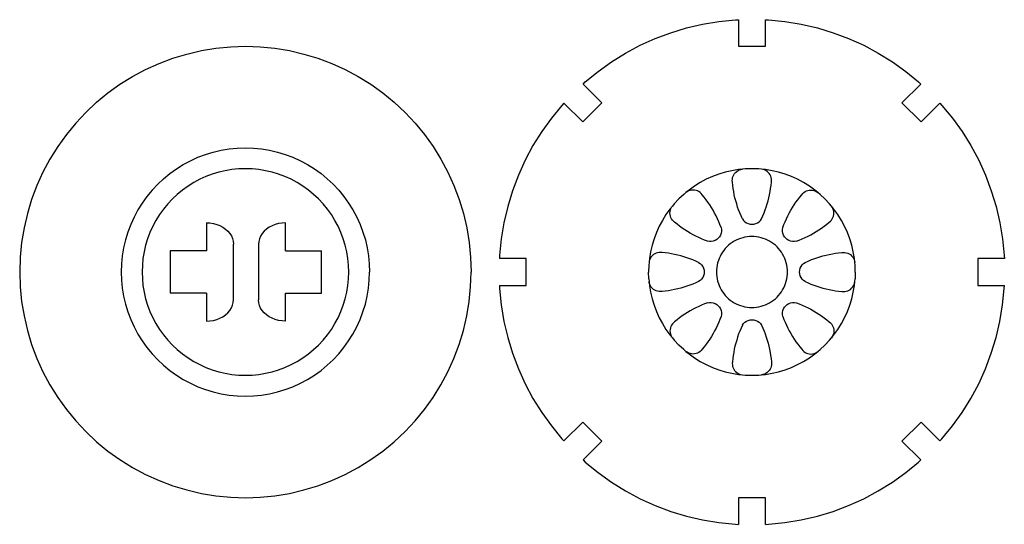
# Model space of a CAD drawing. Extents: x -264 to 264, y -276 to 276.
# Tile 12 of 19: x -264 to -124, y 205 to 276. Entities that reach past the tile are written whole.
import ezdxf

# ---------------------------------------------------------------- set-up
doc = ezdxf.new("R2010")
doc.units = 0
doc.header["$MEASUREMENT"] = 0
doc.layers.get('0').update_dxf_attribs({"linetype": 'CONTINUOUS'})

msp = doc.modelspace()

# ---------------------------------------------------------------- linework, layer by layer
for p, q in [((-166.78, 275.83), (-164.46, 276.21)), ((-164.46, 276.21), (-162.11, 276.44)), ((-162.11, 276.44), (-161.69, 276.46)), ((-161.69, 276.46), (-161.69, 272.67)), ((-157.84, 276.46), (-157.41, 276.44)), ((-157.84, 272.67), (-157.84, 276.46)), ((-157.41, 276.44), (-155.07, 276.21)), ((-155.07, 276.21), (-152.74, 275.83)), ((-173.53, 273.78), (-171.32, 274.61)), ((-171.32, 274.61), (-169.07, 275.3)), ((-169.07, 275.3), (-166.78, 275.83)), ((-152.74, 275.83), (-150.45, 275.3)), ((-150.45, 275.3), (-148.2, 274.61)), ((-148.2, 274.61), (-146, 273.78)), ((-175.67, 272.81), (-173.53, 273.78)), ((-146, 273.78), (-143.85, 272.81)), ((-240.14, 271.57), (-238.09, 272.05)), ((-238.09, 272.05), (-236.02, 272.39)), ((-236.02, 272.39), (-233.92, 272.6)), ((-233.92, 272.6), (-231.82, 272.67)), ((-231.82, 272.67), (-229.72, 272.6)), ((-229.72, 272.6), (-227.63, 272.39)), ((-227.63, 272.39), (-225.56, 272.05)), ((-225.56, 272.05), (-223.51, 271.57)), ((-177.75, 271.7), (-175.67, 272.81)), ((-161.69, 272.67), (-157.84, 272.67)), ((-143.85, 272.81), (-141.78, 271.7)), ((-244.11, 270.22), (-242.15, 270.96)), ((-242.15, 270.96), (-240.14, 271.57)), ((-223.51, 271.57), (-221.5, 270.96)), ((-221.5, 270.96), (-219.53, 270.22)), ((-181.66, 269.09), (-179.75, 270.46)), ((-179.75, 270.46), (-177.75, 271.7)), ((-141.78, 271.7), (-139.78, 270.46)), ((-139.78, 270.46), (-137.86, 269.09)), ((-247.88, 268.36), (-246.03, 269.36)), ((-246.03, 269.36), (-244.11, 270.22)), ((-219.53, 270.22), (-217.62, 269.36)), ((-217.62, 269.36), (-215.77, 268.36)), ((-183.48, 267.6), (-181.66, 269.09)), ((-137.86, 269.09), (-136.04, 267.6)), ((-249.67, 267.26), (-247.88, 268.36)), ((-215.77, 268.36), (-213.98, 267.26)), ((-183.79, 267.3), (-183.48, 267.6)), ((-136.04, 267.6), (-135.73, 267.3)), ((-251.38, 266.03), (-249.67, 267.26)), ((-213.98, 267.26), (-212.27, 266.03)), ((-181.11, 264.62), (-183.79, 267.3)), ((-135.73, 267.3), (-138.41, 264.62)), ((-253, 264.7), (-251.38, 266.03)), ((-212.27, 266.03), (-210.65, 264.7)), ((-254.53, 263.26), (-253, 264.7)), ((-210.65, 264.7), (-209.11, 263.26)), ((-186.81, 264.27), (-188.3, 262.45)), ((-186.51, 264.58), (-186.81, 264.27)), ((-186.51, 264.58), (-183.83, 261.9)), ((-183.83, 261.9), (-181.11, 264.62)), ((-138.41, 264.62), (-135.69, 261.9)), ((-135.69, 261.9), (-133.01, 264.58)), ((-133.01, 264.58), (-132.72, 264.27)), ((-132.72, 264.27), (-131.22, 262.45)), ((-254.53, 263.26), (-255.97, 261.73)), ((-209.11, 263.26), (-207.68, 261.73)), ((-188.3, 262.45), (-189.67, 260.54)), ((-131.22, 262.45), (-129.85, 260.54)), ((-255.97, 261.73), (-257.3, 260.1)), ((-207.68, 261.73), (-206.34, 260.1)), ((-257.3, 260.1), (-258.53, 258.39)), ((-206.34, 260.1), (-205.12, 258.39)), ((-189.67, 260.54), (-190.91, 258.54)), ((-129.85, 260.54), (-128.61, 258.54)), ((-258.53, 258.39), (-259.64, 256.61)), ((-236.4, 257.61), (-235.27, 257.88)), ((-235.27, 257.88), (-234.13, 258.06)), ((-234.13, 258.06), (-232.98, 258.18)), ((-232.98, 258.18), (-231.82, 258.22)), ((-231.82, 258.22), (-230.67, 258.18)), ((-230.67, 258.18), (-229.52, 258.06)), ((-229.52, 258.06), (-228.38, 257.88)), ((-228.38, 257.88), (-227.25, 257.61)), ((-205.12, 258.39), (-204.01, 256.61)), ((-190.91, 258.54), (-192.02, 256.46)), ((-128.61, 258.54), (-127.5, 256.46)), ((-259.64, 256.61), (-260.63, 254.76)), ((-240.66, 255.85), (-239.64, 256.39)), ((-239.64, 256.39), (-238.58, 256.87)), ((-238.58, 256.87), (-237.5, 257.28)), ((-237.5, 257.28), (-236.4, 257.61)), ((-227.25, 257.61), (-226.15, 257.28)), ((-226.15, 257.28), (-225.06, 256.87)), ((-225.06, 256.87), (-224.01, 256.39)), ((-224.01, 256.39), (-222.99, 255.85)), ((-204.01, 256.61), (-203.02, 254.76)), ((-192.02, 256.46), (-192.99, 254.32)), ((-127.5, 256.46), (-126.53, 254.32)), ((-242.58, 254.56), (-241.64, 255.24)), ((-241.64, 255.24), (-240.66, 255.85)), ((-234.69, 254.97), (-235.63, 254.75)), ((-233.74, 255.13), (-234.69, 254.97)), ((-232.79, 255.22), (-233.74, 255.13)), ((-231.82, 255.25), (-232.79, 255.22)), ((-230.86, 255.22), (-231.82, 255.25)), ((-229.9, 255.13), (-230.86, 255.22)), ((-228.96, 254.97), (-229.9, 255.13)), ((-228.02, 254.75), (-228.96, 254.97)), ((-222.99, 255.85), (-222.01, 255.24)), ((-222.01, 255.24), (-221.07, 254.56)), ((-162.63, 254.97), (-163.57, 254.75)), ((-161.68, 255.13), (-162.63, 254.97)), ((-161.92, 254.87), (-161.74, 254.99)), ((-161.74, 254.99), (-161.54, 255.08)), ((-161.12, 255.18), (-161.68, 255.13)), ((-161.54, 255.08), (-161.34, 255.15)), ((-161.34, 255.15), (-161.12, 255.18)), ((-160.72, 255.22), (-161.12, 255.18)), ((-159.76, 255.25), (-160.72, 255.22)), ((-158.8, 255.22), (-159.76, 255.25)), ((-158.4, 255.18), (-158.8, 255.22)), ((-157.84, 255.13), (-158.4, 255.18)), ((-158.19, 255.15), (-158.4, 255.18)), ((-157.98, 255.08), (-158.19, 255.15)), ((-157.78, 254.99), (-157.98, 255.08)), ((-156.89, 254.97), (-157.84, 255.13)), ((-157.6, 254.87), (-157.78, 254.99)), ((-155.96, 254.75), (-156.89, 254.97)), ((-260.63, 254.76), (-261.5, 252.84)), ((-244.31, 253.04), (-243.47, 253.83)), ((-243.47, 253.83), (-242.58, 254.56)), ((-238.33, 253.74), (-239.18, 253.28)), ((-237.45, 254.13), (-238.33, 253.74)), ((-236.55, 254.47), (-237.45, 254.13)), ((-235.63, 254.75), (-236.55, 254.47)), ((-227.1, 254.47), (-228.02, 254.75)), ((-226.2, 254.13), (-227.1, 254.47)), ((-225.32, 253.74), (-226.2, 254.13)), ((-224.47, 253.28), (-225.32, 253.74)), ((-221.07, 254.56), (-220.18, 253.83)), ((-220.18, 253.83), (-219.33, 253.04)), ((-203.02, 254.76), (-202.15, 252.84)), ((-192.99, 254.32), (-193.82, 252.11)), ((-166.26, 253.74), (-167.11, 253.28)), ((-165.39, 254.13), (-166.26, 253.74)), ((-164.49, 254.47), (-165.39, 254.13)), ((-163.57, 254.75), (-164.49, 254.47)), ((-162.55, 253.55), (-162.54, 253.77)), ((-162.54, 253.77), (-162.51, 253.98)), ((-162.51, 253.98), (-162.44, 254.19)), ((-162.44, 254.19), (-162.35, 254.38)), ((-162.35, 254.38), (-162.23, 254.56)), ((-162.23, 254.56), (-162.08, 254.73)), ((-162.08, 254.73), (-161.92, 254.87)), ((-157.44, 254.73), (-157.6, 254.87)), ((-157.3, 254.56), (-157.44, 254.73)), ((-157.18, 254.38), (-157.3, 254.56)), ((-157.08, 254.19), (-157.18, 254.38)), ((-157.02, 253.98), (-157.08, 254.19)), ((-156.98, 253.77), (-157.02, 253.98)), ((-156.97, 253.55), (-156.98, 253.77)), ((-155.04, 254.47), (-155.96, 254.75)), ((-154.14, 254.13), (-155.04, 254.47)), ((-153.26, 253.74), (-154.14, 254.13)), ((-152.41, 253.28), (-153.26, 253.74)), ((-126.53, 254.32), (-125.7, 252.11)), ((-261.5, 252.84), (-262.24, 250.87)), ((-245.1, 252.2), (-245.84, 251.3)), ((-244.31, 253.04), (-245.1, 252.2)), ((-240.77, 252.21), (-241.52, 251.6)), ((-239.99, 252.78), (-240.77, 252.21)), ((-239.18, 253.28), (-239.99, 252.78)), ((-223.66, 252.78), (-224.47, 253.28)), ((-222.87, 252.21), (-223.66, 252.78)), ((-222.13, 251.6), (-222.87, 252.21)), ((-219.33, 253.04), (-218.54, 252.2)), ((-218.54, 252.2), (-217.81, 251.3)), ((-202.15, 252.84), (-201.41, 250.87)), ((-168.71, 252.21), (-169.15, 251.86)), ((-168.57, 252.16), (-168.78, 252.09)), ((-167.93, 252.78), (-168.71, 252.21)), ((-168.36, 252.2), (-168.57, 252.16)), ((-168.14, 252.22), (-168.36, 252.2)), ((-167.93, 252.2), (-168.14, 252.22)), ((-167.11, 253.28), (-167.93, 252.78)), ((-167.71, 252.16), (-167.93, 252.2)), ((-167.51, 252.09), (-167.71, 252.16)), ((-162.53, 253.33), (-162.55, 253.55)), ((-162.48, 252.88), (-162.53, 253.33)), ((-162.42, 252.44), (-162.48, 252.88)), ((-162.35, 251.99), (-162.42, 252.44)), ((-157.17, 251.99), (-157.1, 252.44)), ((-157.1, 252.44), (-157.04, 252.88)), ((-157.04, 252.88), (-157, 253.33)), ((-157, 253.33), (-156.97, 253.55)), ((-151.59, 252.78), (-152.41, 253.28)), ((-152.01, 252.09), (-151.81, 252.16)), ((-151.81, 252.16), (-151.6, 252.2)), ((-151.6, 252.2), (-151.38, 252.22)), ((-150.81, 252.21), (-151.59, 252.78)), ((-151.38, 252.22), (-151.16, 252.2)), ((-151.16, 252.2), (-150.95, 252.16)), ((-150.95, 252.16), (-150.75, 252.09)), ((-150.38, 251.86), (-150.81, 252.21)), ((-262.24, 250.87), (-262.85, 248.86)), ((-245.84, 251.3), (-246.51, 250.36)), ((-242.22, 250.95), (-242.88, 250.24)), ((-241.52, 251.6), (-242.22, 250.95)), ((-221.43, 250.95), (-222.13, 251.6)), ((-220.77, 250.24), (-221.43, 250.95)), ((-217.81, 251.3), (-217.14, 250.36)), ((-201.41, 250.87), (-200.8, 248.86)), ((-193.82, 252.11), (-194.51, 249.86)), ((-170.82, 250.24), (-170.16, 250.95)), ((-169.46, 251.6), (-170.16, 250.95)), ((-169.15, 251.86), (-169.46, 251.6)), ((-168.97, 251.98), (-169.15, 251.86)), ((-168.78, 252.09), (-168.97, 251.98)), ((-167.32, 251.99), (-167.51, 252.09)), ((-167.14, 251.86), (-167.32, 251.99)), ((-166.98, 251.71), (-167.14, 251.86)), ((-166.85, 251.54), (-166.98, 251.71)), ((-166.56, 251.19), (-166.85, 251.54)), ((-166.28, 250.84), (-166.56, 251.19)), ((-166.02, 250.47), (-166.28, 250.84)), ((-162.27, 251.55), (-162.35, 251.99)), ((-162.17, 251.11), (-162.27, 251.55)), ((-162.06, 250.67), (-162.17, 251.11)), ((-157.47, 250.67), (-157.36, 251.11)), ((-157.36, 251.11), (-157.26, 251.55)), ((-157.26, 251.55), (-157.17, 251.99)), ((-153.5, 250.47), (-153.24, 250.84)), ((-153.24, 250.84), (-152.96, 251.19)), ((-152.96, 251.19), (-152.68, 251.54)), ((-152.68, 251.54), (-152.54, 251.71)), ((-152.54, 251.71), (-152.38, 251.86)), ((-152.38, 251.86), (-152.21, 251.99)), ((-152.21, 251.99), (-152.01, 252.09)), ((-150.75, 252.09), (-150.55, 251.98)), ((-150.55, 251.98), (-150.38, 251.86)), ((-150.07, 251.6), (-150.38, 251.86)), ((-149.37, 250.95), (-150.07, 251.6)), ((-148.71, 250.24), (-149.37, 250.95)), ((-125.7, 252.11), (-125.02, 249.86)), ((-247.12, 249.38), (-247.67, 248.36)), ((-246.51, 250.36), (-247.12, 249.38)), ((-243.49, 249.5), (-244.05, 248.72)), ((-242.88, 250.24), (-243.49, 249.5)), ((-220.16, 249.5), (-220.77, 250.24)), ((-219.6, 248.72), (-220.16, 249.5)), ((-217.14, 250.36), (-216.53, 249.38)), ((-216.53, 249.38), (-215.98, 248.36)), ((-194.51, 249.86), (-195.04, 247.57)), ((-171.43, 249.5), (-171.99, 248.72)), ((-171.07, 249.93), (-171.43, 249.5)), ((-171.41, 249.15), (-171.37, 249.36)), ((-171.37, 249.36), (-171.3, 249.57)), ((-171.3, 249.57), (-171.2, 249.76)), ((-171.2, 249.76), (-171.07, 249.93)), ((-170.82, 250.24), (-171.07, 249.93)), ((-165.77, 250.1), (-166.02, 250.47)), ((-165.52, 249.72), (-165.77, 250.1)), ((-165.29, 249.33), (-165.52, 249.72)), ((-161.93, 250.23), (-162.06, 250.67)), ((-161.8, 249.8), (-161.93, 250.23)), ((-161.65, 249.38), (-161.8, 249.8)), ((-161.48, 248.95), (-161.65, 249.38)), ((-158.04, 248.95), (-157.88, 249.38)), ((-157.88, 249.38), (-157.73, 249.8)), ((-157.73, 249.8), (-157.59, 250.23)), ((-157.59, 250.23), (-157.47, 250.67)), ((-154.23, 249.33), (-154, 249.72)), ((-154, 249.72), (-153.76, 250.1)), ((-153.76, 250.1), (-153.5, 250.47)), ((-148.45, 249.93), (-148.71, 250.24)), ((-148.1, 249.5), (-148.45, 249.93)), ((-148.33, 249.76), (-148.45, 249.93)), ((-148.23, 249.57), (-148.33, 249.76)), ((-148.15, 249.36), (-148.23, 249.57)), ((-148.11, 249.15), (-148.15, 249.36)), ((-147.54, 248.72), (-148.1, 249.5)), ((-125.02, 249.86), (-124.48, 247.57)), ((-262.85, 248.86), (-263.32, 246.82)), ((-247.67, 248.36), (-248.14, 247.31)), ((-244.05, 248.72), (-244.56, 247.9)), ((-219.09, 247.9), (-219.6, 248.72)), ((-215.98, 248.36), (-215.5, 247.31)), ((-200.8, 248.86), (-200.32, 246.82)), ((-171.99, 248.72), (-172.49, 247.9)), ((-171.43, 248.93), (-171.41, 249.15)), ((-171.41, 248.72), (-171.43, 248.93)), ((-171.37, 248.5), (-171.41, 248.72)), ((-171.3, 248.3), (-171.37, 248.5)), ((-171.2, 248.11), (-171.3, 248.3)), ((-171.07, 247.93), (-171.2, 248.11)), ((-165.07, 248.93), (-165.29, 249.33)), ((-164.86, 248.53), (-165.07, 248.93)), ((-164.67, 248.12), (-164.86, 248.53)), ((-164.49, 247.71), (-164.67, 248.12)), ((-161.31, 248.54), (-161.48, 248.95)), ((-161.12, 248.13), (-161.31, 248.54)), ((-161.12, 248.13), (-160.96, 247.9)), ((-158.56, 247.9), (-158.4, 248.13)), ((-158.4, 248.13), (-158.21, 248.54)), ((-158.21, 248.54), (-158.04, 248.95)), ((-155.04, 247.71), (-154.85, 248.12)), ((-154.85, 248.12), (-154.66, 248.53)), ((-154.66, 248.53), (-154.45, 248.93)), ((-154.45, 248.93), (-154.23, 249.33)), ((-148.45, 247.93), (-148.33, 248.11)), ((-148.33, 248.11), (-148.23, 248.3)), ((-148.23, 248.3), (-148.15, 248.5)), ((-148.15, 248.5), (-148.11, 248.72)), ((-148.09, 248.93), (-148.11, 249.15)), ((-148.11, 248.72), (-148.09, 248.93)), ((-147.03, 247.9), (-147.54, 248.72)), ((-263.32, 246.82), (-263.67, 244.74)), ((-248.14, 247.31), (-248.55, 246.23)), ((-245.01, 247.05), (-245.41, 246.18)), ((-244.56, 247.9), (-245.01, 247.05)), ((-237.38, 247.55), (-237.38, 243.55)), ((-237.38, 247.55), (-236.88, 247.53)), ((-236.88, 247.53), (-236.38, 247.45)), ((-236.38, 247.45), (-235.91, 247.32)), ((-235.91, 247.32), (-235.45, 247.15)), ((-235.45, 247.15), (-235.04, 246.93)), ((-235.04, 246.93), (-234.66, 246.67)), ((-234.66, 246.67), (-234.33, 246.37)), ((-228.84, 246.65), (-229.17, 246.35)), ((-228.46, 246.91), (-228.84, 246.65)), ((-228.04, 247.14), (-228.46, 246.91)), ((-227.59, 247.32), (-228.04, 247.14)), ((-227.11, 247.45), (-227.59, 247.32)), ((-226.62, 247.52), (-227.11, 247.45)), ((-226.11, 247.55), (-226.62, 247.52)), ((-226.11, 243.55), (-226.11, 247.55)), ((-218.64, 247.05), (-219.09, 247.9)), ((-218.24, 246.18), (-218.64, 247.05)), ((-215.5, 247.31), (-215.1, 246.23)), ((-200.32, 246.82), (-199.98, 244.74)), ((-195.04, 247.57), (-195.42, 245.25)), ((-172.95, 247.05), (-173.34, 246.18)), ((-172.49, 247.9), (-172.95, 247.05)), ((-170.92, 247.77), (-171.07, 247.93)), ((-170.76, 247.63), (-170.92, 247.77)), ((-170.41, 247.35), (-170.76, 247.63)), ((-170.05, 247.07), (-170.41, 247.35)), ((-169.68, 246.81), (-170.05, 247.07)), ((-169.31, 246.56), (-169.68, 246.81)), ((-168.93, 246.31), (-169.31, 246.56)), ((-164.31, 247.29), (-164.49, 247.71)), ((-164.16, 246.87), (-164.31, 247.29)), ((-164.16, 246.87), (-164.11, 246.6)), ((-164.11, 246.6), (-164.11, 246.33)), ((-160.96, 247.9), (-160.77, 247.71)), ((-160.77, 247.71), (-160.55, 247.55)), ((-160.55, 247.55), (-160.3, 247.43)), ((-160.3, 247.43), (-160.03, 247.36)), ((-160.03, 247.36), (-159.76, 247.34)), ((-159.76, 247.34), (-159.49, 247.36)), ((-159.49, 247.36), (-159.22, 247.43)), ((-159.22, 247.43), (-158.98, 247.55)), ((-158.98, 247.55), (-158.75, 247.71)), ((-158.75, 247.71), (-158.56, 247.9)), ((-155.41, 246.6), (-155.37, 246.87)), ((-155.41, 246.33), (-155.41, 246.6)), ((-155.37, 246.87), (-155.21, 247.29)), ((-155.21, 247.29), (-155.04, 247.71)), ((-150.6, 246.31), (-150.22, 246.56)), ((-150.22, 246.56), (-149.84, 246.81)), ((-149.84, 246.81), (-149.48, 247.07)), ((-149.48, 247.07), (-149.12, 247.35)), ((-149.12, 247.35), (-148.77, 247.63)), ((-148.77, 247.63), (-148.6, 247.77)), ((-148.6, 247.77), (-148.45, 247.93)), ((-146.58, 247.05), (-147.03, 247.9)), ((-146.18, 246.18), (-146.58, 247.05)), ((-124.48, 247.57), (-124.1, 245.25)), ((-248.55, 246.23), (-248.89, 245.12)), ((-245.75, 245.28), (-246.03, 244.36)), ((-245.41, 246.18), (-245.75, 245.28)), ((-234.33, 246.37), (-234.05, 246.04)), ((-234.05, 246.04), (-233.82, 245.69)), ((-233.82, 245.69), (-233.66, 245.31)), ((-233.66, 245.31), (-233.56, 244.92)), ((-229.83, 245.27), (-229.93, 244.87)), ((-229.67, 245.65), (-229.83, 245.27)), ((-229.45, 246.01), (-229.67, 245.65)), ((-229.17, 246.35), (-229.45, 246.01)), ((-217.9, 245.28), (-218.24, 246.18)), ((-217.62, 244.36), (-217.9, 245.28)), ((-215.1, 246.23), (-214.76, 245.12)), ((-195.42, 245.25), (-195.66, 242.9)), ((-173.68, 245.28), (-173.96, 244.36)), ((-173.34, 246.18), (-173.68, 245.28)), ((-168.54, 246.08), (-168.93, 246.31)), ((-168.14, 245.86), (-168.54, 246.08)), ((-167.74, 245.65), (-168.14, 245.86)), ((-167.33, 245.46), (-167.74, 245.65)), ((-166.92, 245.28), (-167.33, 245.46)), ((-166.5, 245.1), (-166.92, 245.28)), ((-164.77, 245.18), (-165.01, 245.04)), ((-164.56, 245.35), (-164.77, 245.18)), ((-164.39, 245.56), (-164.56, 245.35)), ((-164.25, 245.8), (-164.39, 245.56)), ((-164.16, 246.06), (-164.25, 245.8)), ((-164.11, 246.33), (-164.16, 246.06)), ((-161.69, 245.22), (-161.99, 245.08)), ((-161.38, 245.33), (-161.69, 245.22)), ((-161.07, 245.43), (-161.38, 245.33)), ((-160.75, 245.5), (-161.07, 245.43)), ((-160.42, 245.56), (-160.75, 245.5)), ((-160.09, 245.59), (-160.42, 245.56)), ((-159.76, 245.6), (-160.09, 245.59)), ((-159.43, 245.59), (-159.76, 245.6)), ((-159.1, 245.56), (-159.43, 245.59)), ((-158.78, 245.5), (-159.1, 245.56)), ((-158.45, 245.43), (-158.78, 245.5)), ((-158.14, 245.33), (-158.45, 245.43)), ((-157.83, 245.22), (-158.14, 245.33)), ((-157.53, 245.08), (-157.83, 245.22)), ((-155.37, 246.06), (-155.41, 246.33)), ((-155.27, 245.8), (-155.37, 246.06)), ((-155.14, 245.56), (-155.27, 245.8)), ((-154.96, 245.35), (-155.14, 245.56)), ((-154.75, 245.18), (-154.96, 245.35)), ((-154.51, 245.04), (-154.75, 245.18)), ((-153.02, 245.1), (-152.6, 245.28)), ((-152.6, 245.28), (-152.19, 245.46)), ((-152.19, 245.46), (-151.78, 245.65)), ((-151.78, 245.65), (-151.38, 245.86)), ((-151.38, 245.86), (-150.99, 246.08)), ((-150.99, 246.08), (-150.6, 246.31)), ((-145.84, 245.28), (-146.18, 246.18)), ((-145.56, 244.36), (-145.84, 245.28)), ((-124.1, 245.25), (-123.87, 242.9)), ((-263.67, 244.74), (-263.87, 242.65)), ((-249.15, 244), (-249.34, 242.86)), ((-248.89, 245.12), (-249.15, 244)), ((-246.03, 244.36), (-246.24, 243.42)), ((-233.56, 244.92), (-233.53, 244.53)), ((-233.53, 236.63), (-233.53, 244.53)), ((-229.93, 244.87), (-229.96, 244.47)), ((-229.96, 244.47), (-229.96, 236.57)), ((-217.4, 243.42), (-217.62, 244.36)), ((-214.76, 245.12), (-214.5, 244)), ((-214.5, 244), (-214.31, 242.86)), ((-199.98, 244.74), (-199.78, 242.65)), ((-173.96, 244.36), (-174.18, 243.42)), ((-166.08, 244.95), (-166.5, 245.1)), ((-165.81, 244.9), (-166.08, 244.95)), ((-165.54, 244.9), (-165.81, 244.9)), ((-165.27, 244.95), (-165.54, 244.9)), ((-165.01, 245.04), (-165.27, 244.95)), ((-163.56, 243.88), (-163.77, 243.63)), ((-163.33, 244.12), (-163.56, 243.88)), ((-163.09, 244.35), (-163.33, 244.12)), ((-162.84, 244.56), (-163.09, 244.35)), ((-162.57, 244.75), (-162.84, 244.56)), ((-162.29, 244.92), (-162.57, 244.75)), ((-161.99, 245.08), (-162.29, 244.92)), ((-157.24, 244.92), (-157.53, 245.08)), ((-156.96, 244.75), (-157.24, 244.92)), ((-156.69, 244.56), (-156.96, 244.75)), ((-156.43, 244.35), (-156.69, 244.56)), ((-156.19, 244.12), (-156.43, 244.35)), ((-155.96, 243.88), (-156.19, 244.12)), ((-155.76, 243.63), (-155.96, 243.88)), ((-154.26, 244.95), (-154.51, 245.04)), ((-153.99, 244.9), (-154.26, 244.95)), ((-153.71, 244.9), (-153.99, 244.9)), ((-153.44, 244.95), (-153.71, 244.9)), ((-153.44, 244.95), (-153.02, 245.1)), ((-145.34, 243.42), (-145.56, 244.36)), ((-263.87, 242.65), (-263.94, 240.55)), ((-249.34, 242.86), (-249.45, 241.71)), ((-246.4, 242.47), (-246.49, 241.51)), ((-246.24, 243.42), (-246.4, 242.47)), ((-237.38, 243.55), (-242.51, 243.55)), ((-242.51, 243.55), (-242.51, 237.55)), ((-226.11, 243.55), (-220.98, 243.55)), ((-220.98, 237.55), (-220.98, 243.55)), ((-217.25, 242.47), (-217.4, 243.42)), ((-217.15, 241.51), (-217.25, 242.47)), ((-214.31, 242.86), (-214.2, 241.71)), ((-199.78, 242.65), (-199.71, 240.55)), ((-195.66, 242.9), (-195.67, 242.47)), ((-191.88, 242.47), (-195.67, 242.47)), ((-191.88, 238.63), (-191.88, 242.47)), ((-174.34, 242.47), (-174.39, 241.91)), ((-174.18, 243.42), (-174.34, 242.47)), ((-174.2, 242.53), (-174.29, 242.33)), ((-174.08, 242.71), (-174.2, 242.53)), ((-173.94, 242.87), (-174.08, 242.71)), ((-173.77, 243.02), (-173.94, 242.87)), ((-173.59, 243.14), (-173.77, 243.02)), ((-173.4, 243.23), (-173.59, 243.14)), ((-173.19, 243.29), (-173.4, 243.23)), ((-172.98, 243.33), (-173.19, 243.29)), ((-172.76, 243.34), (-172.98, 243.33)), ((-172.54, 243.32), (-172.76, 243.34)), ((-172.09, 243.27), (-172.54, 243.32)), ((-171.65, 243.21), (-172.09, 243.27)), ((-171.2, 243.14), (-171.65, 243.21)), ((-170.76, 243.05), (-171.2, 243.14)), ((-170.32, 242.96), (-170.76, 243.05)), ((-169.88, 242.85), (-170.32, 242.96)), ((-169.44, 242.72), (-169.88, 242.85)), ((-169.01, 242.58), (-169.44, 242.72)), ((-168.59, 242.44), (-169.01, 242.58)), ((-168.16, 242.27), (-168.59, 242.44)), ((-164.43, 242.48), (-164.54, 242.17)), ((-164.29, 242.78), (-164.43, 242.48)), ((-164.13, 243.08), (-164.29, 242.78)), ((-163.96, 243.36), (-164.13, 243.08)), ((-163.77, 243.63), (-163.96, 243.36)), ((-155.56, 243.36), (-155.76, 243.63)), ((-155.39, 243.08), (-155.56, 243.36)), ((-155.23, 242.78), (-155.39, 243.08)), ((-155.1, 242.48), (-155.23, 242.78)), ((-154.98, 242.17), (-155.1, 242.48)), ((-151.36, 242.27), (-150.94, 242.44)), ((-150.94, 242.44), (-150.51, 242.58)), ((-150.51, 242.58), (-150.08, 242.72)), ((-150.08, 242.72), (-149.65, 242.85)), ((-149.65, 242.85), (-149.21, 242.96)), ((-149.21, 242.96), (-148.77, 243.05)), ((-148.77, 243.05), (-148.32, 243.14)), ((-148.32, 243.14), (-147.88, 243.21)), ((-147.88, 243.21), (-147.43, 243.27)), ((-147.43, 243.27), (-146.98, 243.32)), ((-146.98, 243.32), (-146.76, 243.34)), ((-146.76, 243.34), (-146.55, 243.33)), ((-146.55, 243.33), (-146.33, 243.29)), ((-146.33, 243.29), (-146.13, 243.23)), ((-146.13, 243.23), (-145.93, 243.14)), ((-145.93, 243.14), (-145.75, 243.02)), ((-145.75, 243.02), (-145.58, 242.87)), ((-145.58, 242.87), (-145.44, 242.71)), ((-145.44, 242.71), (-145.32, 242.53)), ((-145.19, 242.47), (-145.34, 243.42)), ((-145.32, 242.53), (-145.23, 242.33)), ((-145.13, 241.91), (-145.19, 242.47)), ((-127.64, 242.47), (-127.64, 238.63)), ((-123.85, 242.47), (-127.64, 242.47)), ((-123.87, 242.9), (-123.85, 242.47)), ((-249.45, 241.71), (-249.49, 240.55)), ((-246.49, 241.51), (-246.53, 240.55)), ((-217.12, 240.55), (-217.15, 241.51)), ((-214.2, 241.71), (-214.16, 240.55)), ((-174.43, 241.51), (-174.46, 240.55)), ((-174.39, 241.91), (-174.43, 241.51)), ((-174.36, 242.13), (-174.39, 241.91)), ((-174.29, 242.33), (-174.36, 242.13)), ((-167.75, 242.1), (-168.16, 242.27)), ((-167.34, 241.91), (-167.75, 242.1)), ((-167.34, 241.91), (-167.11, 241.75)), ((-167.11, 241.75), (-166.92, 241.56)), ((-166.92, 241.56), (-166.76, 241.34)), ((-166.76, 241.34), (-166.65, 241.09)), ((-166.65, 241.09), (-166.57, 240.82)), ((-164.77, 241.21), (-164.8, 240.88)), ((-164.71, 241.54), (-164.77, 241.21)), ((-164.64, 241.86), (-164.71, 241.54)), ((-164.54, 242.17), (-164.64, 241.86)), ((-154.88, 241.86), (-154.98, 242.17)), ((-154.81, 241.54), (-154.88, 241.86)), ((-154.75, 241.21), (-154.81, 241.54)), ((-154.72, 240.88), (-154.75, 241.21)), ((-152.95, 240.82), (-152.88, 241.09)), ((-152.88, 241.09), (-152.76, 241.34)), ((-152.76, 241.34), (-152.6, 241.56)), ((-152.6, 241.56), (-152.41, 241.75)), ((-152.41, 241.75), (-152.19, 241.91)), ((-152.19, 241.91), (-151.78, 242.1)), ((-151.78, 242.1), (-151.36, 242.27)), ((-145.23, 242.33), (-145.17, 242.13)), ((-145.17, 242.13), (-145.13, 241.91)), ((-145.09, 241.51), (-145.13, 241.91)), ((-145.06, 240.55), (-145.09, 241.51)), ((-263.94, 240.55), (-263.87, 238.45)), ((-249.49, 240.55), (-249.45, 239.4)), ((-246.53, 240.55), (-246.49, 239.59)), ((-246.49, 239.59), (-246.4, 238.63)), ((-217.25, 238.63), (-217.15, 239.59)), ((-217.15, 239.59), (-217.12, 240.55)), ((-214.2, 239.4), (-214.16, 240.55)), ((-199.78, 238.45), (-199.71, 240.55)), ((-174.43, 239.59), (-174.46, 240.55)), ((-174.43, 239.59), (-174.39, 239.19)), ((-166.76, 239.77), (-166.92, 239.54)), ((-166.65, 240.01), (-166.76, 239.77)), ((-166.57, 240.28), (-166.65, 240.01)), ((-166.57, 240.82), (-166.55, 240.55)), ((-166.55, 240.55), (-166.57, 240.28)), ((-164.8, 240.88), (-164.81, 240.55)), ((-164.81, 240.55), (-164.8, 240.22)), ((-164.8, 240.22), (-164.77, 239.89)), ((-164.77, 239.89), (-164.71, 239.57)), ((-164.71, 239.57), (-164.64, 239.24)), ((-154.88, 239.24), (-154.81, 239.57)), ((-154.81, 239.57), (-154.75, 239.89)), ((-154.75, 239.89), (-154.72, 240.22)), ((-154.71, 240.55), (-154.72, 240.88)), ((-154.72, 240.22), (-154.71, 240.55)), ((-152.97, 240.55), (-152.95, 240.82)), ((-152.95, 240.28), (-152.97, 240.55)), ((-152.88, 240.01), (-152.95, 240.28)), ((-152.76, 239.77), (-152.88, 240.01)), ((-152.6, 239.54), (-152.76, 239.77)), ((-145.13, 239.19), (-145.09, 239.59)), ((-145.06, 240.55), (-145.09, 239.59)), ((-263.87, 238.45), (-263.67, 236.36)), ((-249.45, 239.4), (-249.34, 238.25)), ((-249.34, 238.25), (-249.15, 237.1)), ((-246.4, 238.63), (-246.24, 237.68)), ((-217.4, 237.68), (-217.25, 238.63)), ((-214.5, 237.1), (-214.31, 238.25)), ((-214.31, 238.25), (-214.2, 239.4)), ((-199.98, 236.36), (-199.78, 238.45)), ((-195.67, 238.63), (-191.88, 238.63)), ((-195.67, 238.63), (-195.66, 238.2)), ((-195.66, 238.2), (-195.42, 235.86)), ((-174.39, 239.19), (-174.34, 238.63)), ((-174.36, 238.98), (-174.39, 239.19)), ((-174.29, 238.77), (-174.36, 238.98)), ((-174.34, 238.63), (-174.18, 237.68)), ((-174.2, 238.57), (-174.29, 238.77)), ((-174.08, 238.39), (-174.2, 238.57)), ((-173.94, 238.23), (-174.08, 238.39)), ((-173.77, 238.08), (-173.94, 238.23)), ((-169.88, 238.26), (-170.32, 238.15)), ((-169.44, 238.38), (-169.88, 238.26)), ((-169.01, 238.52), (-169.44, 238.38)), ((-168.59, 238.67), (-169.01, 238.52)), ((-168.16, 238.83), (-168.59, 238.67)), ((-167.75, 239), (-168.16, 238.83)), ((-167.34, 239.19), (-167.75, 239)), ((-167.11, 239.35), (-167.34, 239.19)), ((-166.92, 239.54), (-167.11, 239.35)), ((-164.64, 239.24), (-164.54, 238.93)), ((-164.54, 238.93), (-164.43, 238.62)), ((-164.43, 238.62), (-164.29, 238.32)), ((-164.29, 238.32), (-164.13, 238.03)), ((-155.39, 238.03), (-155.23, 238.32)), ((-155.23, 238.32), (-155.1, 238.62)), ((-155.1, 238.62), (-154.98, 238.93)), ((-154.98, 238.93), (-154.88, 239.24)), ((-152.41, 239.35), (-152.6, 239.54)), ((-152.19, 239.19), (-152.41, 239.35)), ((-152.19, 239.19), (-151.78, 239)), ((-151.78, 239), (-151.36, 238.83)), ((-151.36, 238.83), (-150.94, 238.67)), ((-150.94, 238.67), (-150.51, 238.52)), ((-150.51, 238.52), (-150.08, 238.38)), ((-150.08, 238.38), (-149.65, 238.26)), ((-149.65, 238.26), (-149.21, 238.15)), ((-145.75, 238.08), (-145.58, 238.23)), ((-145.58, 238.23), (-145.44, 238.39)), ((-145.44, 238.39), (-145.32, 238.57)), ((-145.34, 237.68), (-145.19, 238.63)), ((-145.32, 238.57), (-145.23, 238.77)), ((-145.23, 238.77), (-145.17, 238.98)), ((-145.19, 238.63), (-145.13, 239.19)), ((-145.17, 238.98), (-145.13, 239.19)), ((-127.64, 238.63), (-123.85, 238.63)), ((-124.1, 235.86), (-123.87, 238.2)), ((-123.87, 238.2), (-123.85, 238.63)), ((-249.15, 237.1), (-248.89, 235.98)), ((-246.24, 237.68), (-246.03, 236.75)), ((-237.38, 237.55), (-242.51, 237.55)), ((-237.38, 237.55), (-237.38, 233.55)), ((-226.11, 233.55), (-226.11, 237.55)), ((-226.11, 237.55), (-220.98, 237.55)), ((-217.62, 236.75), (-217.4, 237.68)), ((-214.76, 235.98), (-214.5, 237.1)), ((-174.18, 237.68), (-173.96, 236.75)), ((-173.59, 237.97), (-173.77, 238.08)), ((-173.4, 237.87), (-173.59, 237.97)), ((-173.19, 237.81), (-173.4, 237.87)), ((-172.98, 237.77), (-173.19, 237.81)), ((-172.76, 237.76), (-172.98, 237.77)), ((-172.54, 237.79), (-172.76, 237.76)), ((-172.09, 237.83), (-172.54, 237.79)), ((-171.65, 237.89), (-172.09, 237.83)), ((-171.2, 237.96), (-171.65, 237.89)), ((-170.76, 238.05), (-171.2, 237.96)), ((-170.32, 238.15), (-170.76, 238.05)), ((-164.13, 238.03), (-163.96, 237.75)), ((-163.96, 237.75), (-163.77, 237.48)), ((-163.77, 237.48), (-163.56, 237.22)), ((-163.56, 237.22), (-163.33, 236.98)), ((-163.33, 236.98), (-163.09, 236.75)), ((-163.09, 236.75), (-162.84, 236.54)), ((-156.69, 236.54), (-156.43, 236.75)), ((-156.43, 236.75), (-156.19, 236.98)), ((-156.19, 236.98), (-155.96, 237.22)), ((-155.96, 237.22), (-155.76, 237.48)), ((-155.76, 237.48), (-155.56, 237.75)), ((-155.56, 237.75), (-155.39, 238.03)), ((-149.21, 238.15), (-148.77, 238.05)), ((-148.77, 238.05), (-148.32, 237.96)), ((-148.32, 237.96), (-147.88, 237.89)), ((-147.88, 237.89), (-147.43, 237.83)), ((-147.43, 237.83), (-146.98, 237.79)), ((-146.98, 237.79), (-146.76, 237.76)), ((-146.76, 237.76), (-146.55, 237.77)), ((-146.55, 237.77), (-146.33, 237.81)), ((-146.33, 237.81), (-146.13, 237.87)), ((-146.13, 237.87), (-145.93, 237.97)), ((-145.93, 237.97), (-145.75, 238.08)), ((-145.56, 236.75), (-145.34, 237.68)), ((-263.67, 236.36), (-263.32, 234.29)), ((-248.89, 235.98), (-248.55, 234.87)), ((-246.03, 236.75), (-245.75, 235.83)), ((-245.75, 235.83), (-245.41, 234.92)), ((-234.05, 235.09), (-233.82, 235.45)), ((-233.82, 235.45), (-233.66, 235.83)), ((-233.66, 235.83), (-233.56, 236.23)), ((-233.56, 236.23), (-233.53, 236.63)), ((-229.93, 236.18), (-229.96, 236.57)), ((-229.83, 235.79), (-229.93, 236.18)), ((-229.67, 235.42), (-229.83, 235.79)), ((-229.45, 235.06), (-229.67, 235.42)), ((-218.24, 234.92), (-217.9, 235.83)), ((-217.9, 235.83), (-217.62, 236.75)), ((-215.1, 234.87), (-214.76, 235.98)), ((-200.32, 234.29), (-199.98, 236.36)), ((-195.42, 235.86), (-195.04, 233.53)), ((-173.96, 236.75), (-173.68, 235.83)), ((-173.68, 235.83), (-173.34, 234.92)), ((-167.74, 235.45), (-168.14, 235.24)), ((-167.33, 235.64), (-167.74, 235.45)), ((-166.92, 235.83), (-167.33, 235.64)), ((-166.5, 236), (-166.92, 235.83)), ((-166.08, 236.16), (-166.5, 236)), ((-166.08, 236.16), (-165.81, 236.2)), ((-165.81, 236.2), (-165.54, 236.2)), ((-165.54, 236.2), (-165.27, 236.16)), ((-165.27, 236.16), (-165.01, 236.06)), ((-165.01, 236.06), (-164.77, 235.93)), ((-164.77, 235.93), (-164.56, 235.75)), ((-164.56, 235.75), (-164.39, 235.54)), ((-164.39, 235.54), (-164.25, 235.3)), ((-162.84, 236.54), (-162.57, 236.35)), ((-162.57, 236.35), (-162.29, 236.18)), ((-162.29, 236.18), (-161.99, 236.02)), ((-161.99, 236.02), (-161.69, 235.89)), ((-161.69, 235.89), (-161.38, 235.77)), ((-161.38, 235.77), (-161.07, 235.67)), ((-161.07, 235.67), (-160.75, 235.6)), ((-160.75, 235.6), (-160.42, 235.54)), ((-160.42, 235.54), (-160.09, 235.51)), ((-160.09, 235.51), (-159.76, 235.5)), ((-159.76, 235.5), (-159.43, 235.51)), ((-159.43, 235.51), (-159.1, 235.54)), ((-159.1, 235.54), (-158.78, 235.6)), ((-158.78, 235.6), (-158.45, 235.67)), ((-158.45, 235.67), (-158.14, 235.77)), ((-158.14, 235.77), (-157.83, 235.89)), ((-157.83, 235.89), (-157.53, 236.02)), ((-157.53, 236.02), (-157.24, 236.18)), ((-157.24, 236.18), (-156.96, 236.35)), ((-156.96, 236.35), (-156.69, 236.54)), ((-155.27, 235.3), (-155.14, 235.54)), ((-155.14, 235.54), (-154.96, 235.75)), ((-154.96, 235.75), (-154.75, 235.93)), ((-154.75, 235.93), (-154.51, 236.06)), ((-154.51, 236.06), (-154.26, 236.16)), ((-154.26, 236.16), (-153.99, 236.2)), ((-153.99, 236.2), (-153.71, 236.2)), ((-153.71, 236.2), (-153.44, 236.16)), ((-153.44, 236.16), (-153.02, 236)), ((-153.02, 236), (-152.6, 235.83)), ((-152.6, 235.83), (-152.19, 235.64)), ((-152.19, 235.64), (-151.78, 235.45)), ((-151.78, 235.45), (-151.38, 235.24)), ((-146.18, 234.92), (-145.84, 235.83)), ((-145.84, 235.83), (-145.56, 236.75)), ((-124.48, 233.53), (-124.1, 235.86)), ((-263.32, 234.29), (-262.85, 232.24)), ((-248.55, 234.87), (-248.14, 233.79)), ((-245.41, 234.92), (-245.01, 234.05)), ((-245.01, 234.05), (-244.56, 233.2)), ((-235.91, 233.79), (-235.45, 233.96)), ((-235.45, 233.96), (-235.04, 234.19)), ((-235.04, 234.19), (-234.66, 234.45)), ((-234.66, 234.45), (-234.33, 234.76)), ((-234.33, 234.76), (-234.05, 235.09)), ((-229.17, 234.73), (-229.45, 235.06)), ((-228.84, 234.44), (-229.17, 234.73)), ((-228.46, 234.18), (-228.84, 234.44)), ((-228.04, 233.96), (-228.46, 234.18)), ((-227.59, 233.78), (-228.04, 233.96)), ((-219.09, 233.2), (-218.64, 234.05)), ((-218.64, 234.05), (-218.24, 234.92)), ((-215.5, 233.79), (-215.1, 234.87)), ((-200.8, 232.24), (-200.32, 234.29)), ((-173.34, 234.92), (-172.95, 234.05)), ((-172.95, 234.05), (-172.49, 233.2)), ((-170.05, 234.03), (-170.41, 233.75)), ((-169.68, 234.29), (-170.05, 234.03)), ((-169.31, 234.55), (-169.68, 234.29)), ((-168.93, 234.79), (-169.31, 234.55)), ((-168.54, 235.02), (-168.93, 234.79)), ((-168.14, 235.24), (-168.54, 235.02)), ((-164.16, 234.23), (-164.31, 233.81)), ((-164.25, 235.3), (-164.16, 235.05)), ((-164.16, 235.05), (-164.11, 234.78)), ((-164.11, 234.5), (-164.16, 234.23)), ((-164.11, 234.78), (-164.11, 234.5)), ((-155.41, 234.78), (-155.37, 235.05)), ((-155.41, 234.5), (-155.41, 234.78)), ((-155.37, 234.23), (-155.41, 234.5)), ((-155.37, 235.05), (-155.27, 235.3)), ((-155.37, 234.23), (-155.21, 233.81)), ((-151.38, 235.24), (-150.99, 235.02)), ((-150.99, 235.02), (-150.6, 234.79)), ((-150.6, 234.79), (-150.22, 234.55)), ((-150.22, 234.55), (-149.84, 234.29)), ((-149.84, 234.29), (-149.48, 234.03)), ((-149.48, 234.03), (-149.12, 233.75)), ((-147.03, 233.2), (-146.58, 234.05)), ((-146.58, 234.05), (-146.18, 234.92)), ((-248.14, 233.79), (-247.67, 232.74)), ((-247.67, 232.74), (-247.12, 231.72)), ((-244.56, 233.2), (-244.05, 232.38)), ((-237.38, 233.55), (-236.88, 233.58)), ((-236.88, 233.58), (-236.38, 233.66)), ((-236.38, 233.66), (-235.91, 233.79)), ((-227.11, 233.65), (-227.59, 233.78)), ((-226.62, 233.58), (-227.11, 233.65)), ((-226.11, 233.55), (-226.62, 233.58)), ((-219.6, 232.38), (-219.09, 233.2)), ((-216.53, 231.72), (-215.98, 232.74)), ((-215.98, 232.74), (-215.5, 233.79)), ((-195.04, 233.53), (-194.51, 231.24)), ((-172.49, 233.2), (-171.99, 232.38)), ((-171.37, 232.6), (-171.41, 232.39)), ((-171.3, 232.8), (-171.37, 232.6)), ((-171.2, 233), (-171.3, 232.8)), ((-171.07, 233.17), (-171.2, 233)), ((-170.92, 233.33), (-171.07, 233.17)), ((-170.76, 233.47), (-170.92, 233.33)), ((-170.41, 233.75), (-170.76, 233.47)), ((-164.86, 232.57), (-165.07, 232.17)), ((-164.67, 232.98), (-164.86, 232.57)), ((-164.49, 233.39), (-164.67, 232.98)), ((-164.31, 233.81), (-164.49, 233.39)), ((-161.31, 232.56), (-161.48, 232.15)), ((-161.12, 232.98), (-161.31, 232.56)), ((-161.12, 232.98), (-160.96, 233.2)), ((-160.96, 233.2), (-160.77, 233.39)), ((-160.77, 233.39), (-160.55, 233.55)), ((-160.55, 233.55), (-160.3, 233.67)), ((-160.3, 233.67), (-160.03, 233.74)), ((-160.03, 233.74), (-159.76, 233.76)), ((-159.76, 233.76), (-159.49, 233.74)), ((-159.49, 233.74), (-159.22, 233.67)), ((-159.22, 233.67), (-158.98, 233.55)), ((-158.98, 233.55), (-158.75, 233.39)), ((-158.75, 233.39), (-158.56, 233.2)), ((-158.56, 233.2), (-158.4, 232.98)), ((-158.4, 232.98), (-158.21, 232.56)), ((-158.21, 232.56), (-158.04, 232.15)), ((-155.21, 233.81), (-155.04, 233.39)), ((-155.04, 233.39), (-154.85, 232.98)), ((-154.85, 232.98), (-154.66, 232.57)), ((-154.66, 232.57), (-154.45, 232.17)), ((-149.12, 233.75), (-148.77, 233.47)), ((-148.77, 233.47), (-148.6, 233.33)), ((-148.6, 233.33), (-148.45, 233.17)), ((-148.45, 233.17), (-148.33, 233)), ((-148.33, 233), (-148.23, 232.8)), ((-148.23, 232.8), (-148.15, 232.6)), ((-148.15, 232.6), (-148.11, 232.39)), ((-147.54, 232.38), (-147.03, 233.2)), ((-125.02, 231.24), (-124.48, 233.53)), ((-262.85, 232.24), (-262.24, 230.23)), ((-247.12, 231.72), (-246.51, 230.74)), ((-244.05, 232.38), (-243.49, 231.6)), ((-243.49, 231.6), (-242.88, 230.86)), ((-220.77, 230.86), (-220.16, 231.6)), ((-220.16, 231.6), (-219.6, 232.38)), ((-217.14, 230.74), (-216.53, 231.72)), ((-201.41, 230.23), (-200.8, 232.24)), ((-194.51, 231.24), (-193.82, 228.99)), ((-171.99, 232.38), (-171.43, 231.6)), ((-171.41, 232.39), (-171.43, 232.17)), ((-171.43, 232.17), (-171.41, 231.95)), ((-171.43, 231.6), (-171.07, 231.17)), ((-171.41, 231.95), (-171.37, 231.74)), ((-171.37, 231.74), (-171.3, 231.54)), ((-171.3, 231.54), (-171.2, 231.34)), ((-171.2, 231.34), (-171.07, 231.17)), ((-171.07, 231.17), (-170.82, 230.86)), ((-165.52, 231.39), (-165.77, 231.01)), ((-165.29, 231.78), (-165.52, 231.39)), ((-165.07, 232.17), (-165.29, 231.78)), ((-161.8, 231.3), (-161.93, 230.87)), ((-161.65, 231.73), (-161.8, 231.3)), ((-161.48, 232.15), (-161.65, 231.73)), ((-158.04, 232.15), (-157.88, 231.73)), ((-157.88, 231.73), (-157.73, 231.3)), ((-157.73, 231.3), (-157.59, 230.87)), ((-154.45, 232.17), (-154.23, 231.78)), ((-154.23, 231.78), (-154, 231.39)), ((-154, 231.39), (-153.76, 231.01)), ((-148.71, 230.86), (-148.45, 231.17)), ((-148.45, 231.17), (-148.1, 231.6)), ((-148.33, 231.34), (-148.45, 231.17)), ((-148.23, 231.54), (-148.33, 231.34)), ((-148.15, 231.74), (-148.23, 231.54)), ((-148.11, 231.95), (-148.15, 231.74)), ((-148.11, 232.39), (-148.09, 232.17)), ((-148.09, 232.17), (-148.11, 231.95)), ((-148.1, 231.6), (-147.54, 232.38)), ((-125.7, 228.99), (-125.02, 231.24)), ((-262.24, 230.23), (-261.5, 228.26)), ((-246.51, 230.74), (-245.84, 229.8)), ((-245.84, 229.8), (-245.1, 228.9)), ((-242.88, 230.86), (-242.22, 230.16)), ((-242.22, 230.16), (-241.52, 229.5)), ((-222.13, 229.5), (-221.43, 230.16)), ((-221.43, 230.16), (-220.77, 230.86)), ((-218.54, 228.9), (-217.81, 229.8)), ((-217.81, 229.8), (-217.14, 230.74)), ((-202.15, 228.26), (-201.41, 230.23)), ((-170.82, 230.86), (-170.16, 230.16)), ((-169.46, 229.5), (-170.16, 230.16)), ((-166.56, 229.91), (-166.85, 229.56)), ((-166.28, 230.27), (-166.56, 229.91)), ((-166.02, 230.63), (-166.28, 230.27)), ((-165.77, 231.01), (-166.02, 230.63)), ((-162.17, 230), (-162.27, 229.56)), ((-162.06, 230.43), (-162.17, 230)), ((-161.93, 230.87), (-162.06, 230.43)), ((-157.59, 230.87), (-157.47, 230.43)), ((-157.47, 230.43), (-157.36, 230)), ((-157.36, 230), (-157.26, 229.56)), ((-153.76, 231.01), (-153.5, 230.63)), ((-153.5, 230.63), (-153.24, 230.27)), ((-153.24, 230.27), (-152.96, 229.91)), ((-152.96, 229.91), (-152.68, 229.56)), ((-149.37, 230.16), (-150.07, 229.5)), ((-148.71, 230.86), (-149.37, 230.16)), ((-245.1, 228.9), (-244.31, 228.06)), ((-241.52, 229.5), (-240.77, 228.89)), ((-240.77, 228.89), (-239.99, 228.33)), ((-223.66, 228.33), (-222.87, 228.89)), ((-222.87, 228.89), (-222.13, 229.5)), ((-219.33, 228.06), (-218.54, 228.9)), ((-193.82, 228.99), (-192.99, 226.79)), ((-169.46, 229.5), (-169.15, 229.24)), ((-169.15, 229.24), (-168.71, 228.89)), ((-168.97, 229.12), (-169.15, 229.24)), ((-168.78, 229.02), (-168.97, 229.12)), ((-168.57, 228.94), (-168.78, 229.02)), ((-168.71, 228.89), (-167.93, 228.33)), ((-168.36, 228.9), (-168.57, 228.94)), ((-168.14, 228.88), (-168.36, 228.9)), ((-167.93, 228.9), (-168.14, 228.88)), ((-167.71, 228.94), (-167.93, 228.9)), ((-167.51, 229.01), (-167.71, 228.94)), ((-167.32, 229.11), (-167.51, 229.01)), ((-167.14, 229.24), (-167.32, 229.11)), ((-166.98, 229.39), (-167.14, 229.24)), ((-166.85, 229.56), (-166.98, 229.39)), ((-162.42, 228.67), (-162.48, 228.22)), ((-162.35, 229.11), (-162.42, 228.67)), ((-162.27, 229.56), (-162.35, 229.11)), ((-157.26, 229.56), (-157.17, 229.11)), ((-157.17, 229.11), (-157.1, 228.67)), ((-157.1, 228.67), (-157.04, 228.22)), ((-152.68, 229.56), (-152.54, 229.39)), ((-152.54, 229.39), (-152.38, 229.24)), ((-152.38, 229.24), (-152.21, 229.11)), ((-152.21, 229.11), (-152.01, 229.01)), ((-152.01, 229.01), (-151.81, 228.94)), ((-151.81, 228.94), (-151.6, 228.9)), ((-151.6, 228.9), (-151.38, 228.88)), ((-151.59, 228.33), (-150.81, 228.89)), ((-151.38, 228.88), (-151.16, 228.9)), ((-151.16, 228.9), (-150.95, 228.94)), ((-150.95, 228.94), (-150.75, 229.02)), ((-150.81, 228.89), (-150.38, 229.24)), ((-150.75, 229.02), (-150.55, 229.12)), ((-150.55, 229.12), (-150.38, 229.24)), ((-150.38, 229.24), (-150.07, 229.5)), ((-126.53, 226.79), (-125.7, 228.99)), ((-261.5, 228.26), (-260.63, 226.35)), ((-244.31, 228.06), (-243.47, 227.27)), ((-243.47, 227.27), (-242.58, 226.54)), ((-239.99, 228.33), (-239.18, 227.82)), ((-239.18, 227.82), (-238.33, 227.37)), ((-238.33, 227.37), (-237.45, 226.97)), ((-237.45, 226.97), (-236.55, 226.63)), ((-227.1, 226.63), (-226.2, 226.97)), ((-226.2, 226.97), (-225.32, 227.37)), ((-225.32, 227.37), (-224.47, 227.82)), ((-224.47, 227.82), (-223.66, 228.33)), ((-221.07, 226.54), (-220.18, 227.27)), ((-220.18, 227.27), (-219.33, 228.06)), ((-203.02, 226.35), (-202.15, 228.26)), ((-167.93, 228.33), (-167.11, 227.82)), ((-167.11, 227.82), (-166.26, 227.37)), ((-166.26, 227.37), (-165.39, 226.97)), ((-165.39, 226.97), (-164.49, 226.63)), ((-162.53, 227.77), (-162.55, 227.55)), ((-162.55, 227.55), (-162.54, 227.34)), ((-162.54, 227.34), (-162.51, 227.12)), ((-162.48, 228.22), (-162.53, 227.77)), ((-162.51, 227.12), (-162.44, 226.91)), ((-157.02, 227.12), (-157.08, 226.91)), ((-157.04, 228.22), (-157, 227.77)), ((-156.98, 227.34), (-157.02, 227.12)), ((-157, 227.77), (-156.97, 227.55)), ((-156.97, 227.55), (-156.98, 227.34)), ((-155.04, 226.63), (-154.14, 226.97)), ((-154.14, 226.97), (-153.26, 227.37)), ((-153.26, 227.37), (-152.41, 227.82)), ((-152.41, 227.82), (-151.59, 228.33)), ((-260.63, 226.35), (-259.64, 224.49)), ((-242.58, 226.54), (-241.64, 225.86)), ((-241.64, 225.86), (-240.66, 225.25)), ((-236.55, 226.63), (-235.63, 226.35)), ((-235.63, 226.35), (-234.69, 226.13)), ((-234.69, 226.13), (-233.74, 225.97)), ((-233.74, 225.97), (-232.79, 225.88)), ((-232.79, 225.88), (-231.82, 225.85)), ((-231.82, 225.85), (-230.86, 225.88)), ((-230.86, 225.88), (-229.9, 225.97)), ((-229.9, 225.97), (-228.96, 226.13)), ((-228.96, 226.13), (-228.02, 226.35)), ((-228.02, 226.35), (-227.1, 226.63)), ((-222.99, 225.25), (-222.01, 225.86)), ((-222.01, 225.86), (-221.07, 226.54)), ((-204.01, 224.49), (-203.02, 226.35)), ((-192.99, 226.79), (-192.02, 224.64)), ((-164.49, 226.63), (-163.57, 226.35)), ((-163.57, 226.35), (-162.63, 226.13)), ((-162.63, 226.13), (-161.68, 225.97)), ((-162.44, 226.91), (-162.35, 226.72)), ((-162.35, 226.72), (-162.23, 226.54)), ((-162.23, 226.54), (-162.08, 226.37)), ((-162.08, 226.37), (-161.92, 226.23)), ((-161.92, 226.23), (-161.74, 226.11)), ((-161.74, 226.11), (-161.54, 226.02)), ((-161.68, 225.97), (-161.12, 225.92)), ((-161.54, 226.02), (-161.34, 225.96)), ((-161.34, 225.96), (-161.12, 225.92)), ((-161.12, 225.92), (-160.72, 225.88)), ((-160.72, 225.88), (-159.76, 225.85)), ((-159.76, 225.85), (-158.8, 225.88)), ((-158.8, 225.88), (-158.4, 225.92)), ((-158.4, 225.92), (-157.84, 225.97)), ((-158.19, 225.96), (-158.4, 225.92)), ((-157.98, 226.02), (-158.19, 225.96)), ((-157.78, 226.11), (-157.98, 226.02)), ((-157.84, 225.97), (-156.89, 226.13)), ((-157.6, 226.23), (-157.78, 226.11)), ((-157.44, 226.37), (-157.6, 226.23)), ((-157.3, 226.54), (-157.44, 226.37)), ((-157.18, 226.72), (-157.3, 226.54)), ((-157.08, 226.91), (-157.18, 226.72)), ((-156.89, 226.13), (-155.96, 226.35)), ((-155.96, 226.35), (-155.04, 226.63)), ((-127.5, 224.64), (-126.53, 226.79)), ((-259.64, 224.49), (-258.53, 222.71)), ((-240.66, 225.25), (-239.64, 224.71)), ((-239.64, 224.71), (-238.58, 224.23)), ((-238.58, 224.23), (-237.5, 223.82)), ((-226.15, 223.82), (-225.06, 224.23)), ((-225.06, 224.23), (-224.01, 224.71)), ((-224.01, 224.71), (-222.99, 225.25)), ((-205.12, 222.71), (-204.01, 224.49)), ((-192.02, 224.64), (-190.91, 222.57)), ((-128.61, 222.57), (-127.5, 224.64)), ((-237.5, 223.82), (-236.4, 223.49)), ((-236.4, 223.49), (-235.27, 223.23)), ((-235.27, 223.23), (-234.13, 223.04)), ((-234.13, 223.04), (-232.98, 222.92)), ((-232.98, 222.92), (-231.82, 222.89)), ((-231.82, 222.89), (-230.67, 222.92)), ((-230.67, 222.92), (-229.52, 223.04)), ((-229.52, 223.04), (-228.38, 223.23)), ((-228.38, 223.23), (-227.25, 223.49)), ((-227.25, 223.49), (-226.15, 223.82)), ((-258.53, 222.71), (-257.3, 221)), ((-206.34, 221), (-205.12, 222.71)), ((-190.91, 222.57), (-189.67, 220.57)), ((-129.85, 220.57), (-128.61, 222.57)), ((-257.3, 221), (-255.97, 219.37)), ((-207.68, 219.37), (-206.34, 221)), ((-189.67, 220.57), (-188.3, 218.65)), ((-131.22, 218.65), (-129.85, 220.57)), ((-255.97, 219.37), (-254.53, 217.84)), ((-209.11, 217.84), (-207.68, 219.37)), ((-188.3, 218.65), (-186.81, 216.83)), ((-183.83, 219.2), (-186.51, 216.52)), ((-181.11, 216.48), (-183.83, 219.2)), ((-135.69, 219.2), (-138.41, 216.48)), ((-133.01, 216.52), (-135.69, 219.2)), ((-132.72, 216.83), (-131.22, 218.65)), ((-254.53, 217.84), (-253, 216.4)), ((-210.65, 216.4), (-209.11, 217.84)), ((-253, 216.4), (-251.38, 215.07)), ((-212.27, 215.07), (-210.65, 216.4)), ((-186.81, 216.83), (-186.51, 216.52)), ((-183.79, 213.8), (-181.11, 216.48)), ((-138.41, 216.48), (-135.73, 213.8)), ((-133.01, 216.52), (-132.72, 216.83)), ((-251.38, 215.07), (-249.67, 213.85)), ((-213.98, 213.85), (-212.27, 215.07)), ((-249.67, 213.85), (-247.88, 212.74)), ((-215.77, 212.74), (-213.98, 213.85)), ((-183.79, 213.8), (-183.48, 213.51)), ((-183.48, 213.51), (-181.66, 212.01)), ((-137.86, 212.01), (-136.04, 213.51)), ((-136.04, 213.51), (-135.73, 213.8)), ((-247.88, 212.74), (-246.03, 211.75)), ((-246.03, 211.75), (-244.11, 210.88)), ((-219.53, 210.88), (-217.62, 211.75)), ((-217.62, 211.75), (-215.77, 212.74)), ((-181.66, 212.01), (-179.75, 210.64)), ((-139.78, 210.64), (-137.86, 212.01)), ((-244.11, 210.88), (-242.15, 210.14)), ((-242.15, 210.14), (-240.14, 209.53)), ((-223.51, 209.53), (-221.5, 210.14)), ((-221.5, 210.14), (-219.53, 210.88)), ((-179.75, 210.64), (-177.75, 209.4)), ((-141.78, 209.4), (-139.78, 210.64)), ((-240.14, 209.53), (-238.09, 209.05)), ((-238.09, 209.05), (-236.02, 208.71)), ((-227.63, 208.71), (-225.56, 209.05)), ((-225.56, 209.05), (-223.51, 209.53)), ((-177.75, 209.4), (-175.67, 208.29)), ((-143.85, 208.29), (-141.78, 209.4)), ((-236.02, 208.71), (-233.92, 208.5)), ((-233.92, 208.5), (-231.82, 208.43)), ((-231.82, 208.43), (-229.72, 208.5)), ((-229.72, 208.5), (-227.63, 208.71)), ((-175.67, 208.29), (-173.53, 207.32)), ((-157.84, 208.43), (-161.69, 208.43)), ((-161.69, 208.43), (-161.69, 204.64)), ((-157.84, 204.64), (-157.84, 208.43)), ((-146, 207.32), (-143.85, 208.29)), ((-173.53, 207.32), (-171.32, 206.49)), ((-171.32, 206.49), (-169.07, 205.81)), ((-150.45, 205.81), (-148.2, 206.49)), ((-148.2, 206.49), (-146, 207.32)), ((-169.07, 205.81), (-166.78, 205.27)), ((-166.78, 205.27), (-164.46, 204.89)), ((-164.46, 204.89), (-162.11, 204.66)), ((-162.11, 204.66), (-161.69, 204.64)), ((-157.84, 204.64), (-157.41, 204.66)), ((-157.41, 204.66), (-155.07, 204.89)), ((-155.07, 204.89), (-152.74, 205.27)), ((-152.74, 205.27), (-150.45, 205.81))]:
    msp.add_line(p, q)

doc.saveas('drawing.dxf')
